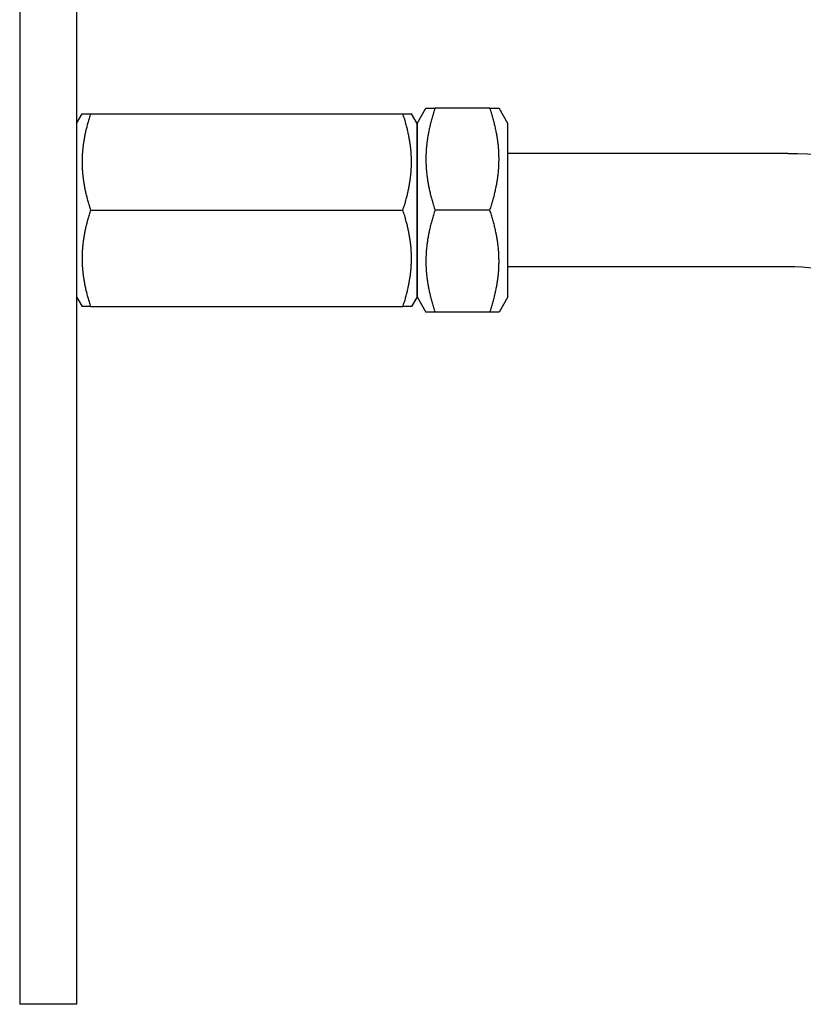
# Model space of a CAD drawing. Extents: x 744 to 2048, y 1140 to 2782.
# Tile 37 of 134: x 1664 to 1733, y 1725 to 1812. Entities that reach past the tile are written whole.
import ezdxf

# ---------------------------------------------------------------- set-up
doc = ezdxf.new("R2010")
doc.units = 0
doc.layers.add('KF_SONA_6_FRONT', color=7, linetype='CONTINUOUS')
doc.layers.add('KF_SONA_6_SIDE_2', color=7, linetype='CONTINUOUS')

# ---------------------------------------------------------------- blocks, each defined once
blk = doc.blocks.new('KF_SONA_6_SIDE_2')
at = {"layer": 'KF_SONA_6_SIDE_2'}
for p, q in [((-130.60543, 120.53329), (-130.60543, -19.46671)), ((-125.60543, 120.53329), (-125.60543, -19.46671)), ((-125.60543, 58.18329), (-125.11468, 59.03329)), ((-124.35549, 59.03329), (-96.85536, 59.03329)), ((-95.60543, 58.18329), (-96.09617, 59.03329)), ((-95.60543, 58.18329), (-94.826, 59.53329)), ((-89.1887, 59.53329), (-94.02216, 59.53329)), ((-87.60543, 58.18329), (-88.38485, 59.53329)), ((-95.60543, 58.18329), (-95.60543, 42.88329)), ((-95.60543, 42.88329), (-95.60543, 58.18329)), ((-87.60543, 42.88329), (-87.60543, 58.18329)), ((-62.9597, 55.53329), (-87.60543, 55.53329)), ((-124.35549, 50.53329), (-96.85536, 50.53329)), ((-89.1887, 50.53329), (-94.02216, 50.53329)), ((-62.9597, 45.53329), (-87.60543, 45.53329)), ((-125.60543, 42.88329), (-125.11468, 42.03329)), ((-95.60543, 42.88329), (-96.09617, 42.03329)), ((-95.60543, 42.88329), (-94.826, 41.53329)), ((-87.60543, 42.88329), (-88.38485, 41.53329)), ((-124.35549, 42.03329), (-96.85536, 42.03329)), ((-89.1887, 41.53329), (-94.02216, 41.53329)), ((-125.60543, -19.46671), (-130.60543, -19.46671))]:
    blk.add_line(p, q, dxfattribs=at)
for points in [[(-125.115, 59.0333, 0), (-125.115, 59.0333, 0), (-125.114, 59.0333, 0), (-125.114, 59.0333, 0), (-125.113, 59.0333, 0), (-125.113, 59.0333, 0), (-125.112, 59.0333, 0), (-125.111, 59.0333, 0), (-125.11, 59.0333, 0), (-125.108, 59.0333, 0), (-125.107, 59.0333, 0), (-125.105, 59.0333, 0), (-125.103, 59.0333, 0), (-125.101, 59.0333, 0), (-125.099, 59.0333, 0), (-125.097, 59.0333, 0), (-125.095, 59.0333, 0), (-125.092, 59.0333, 0), (-125.089, 59.0333, 0), (-125.086, 59.0333, 0), (-125.083, 59.0333, 0), (-125.08, 59.0333, 0), (-125.077, 59.0333, 0), (-125.073, 59.0333, 0), (-125.069, 59.0333, 0), (-125.066, 59.0333, 0), (-125.062, 59.0333, 0), (-125.057, 59.0333, 0), (-125.053, 59.0333, 0), (-125.049, 59.0333, 0), (-125.044, 59.0333, 0), (-125.039, 59.0333, 0), (-125.034, 59.0333, 0), (-125.029, 59.0333, 0), (-125.024, 59.0333, 0), (-125.018, 59.0333, 0), (-125.012, 59.0333, 0), (-125.007, 59.0333, 0), (-125.001, 59.0333, 0), (-124.994, 59.0333, 0), (-124.988, 59.0333, 0), (-124.982, 59.0333, 0), (-124.975, 59.0333, 0), (-124.968, 59.0333, 0), (-124.961, 59.0333, 0), (-124.954, 59.0333, 0), (-124.947, 59.0333, 0), (-124.939, 59.0333, 0), (-124.931, 59.0333, 0), (-124.924, 59.0333, 0), (-124.916, 59.0333, 0), (-124.907, 59.0333, 0), (-124.899, 59.0333, 0), (-124.89, 59.0333, 0), (-124.882, 59.0333, 0), (-124.873, 59.0333, 0), (-124.864, 59.0333, 0), (-124.854, 59.0333, 0), (-124.845, 59.0333, 0), (-124.835, 59.0333, 0), (-124.825, 59.0333, 0), (-124.815, 59.0333, 0), (-124.805, 59.0333, 0), (-124.795, 59.0333, 0), (-124.784, 59.0333, 0), (-124.773, 59.0333, 0), (-124.762, 59.0333, 0), (-124.751, 59.0333, 0), (-124.74, 59.0333, 0), (-124.728, 59.0333, 0), (-124.717, 59.0333, 0), (-124.705, 59.0333, 0), (-124.692, 59.0333, 0), (-124.68, 59.0333, 0), (-124.668, 59.0333, 0), (-124.655, 59.0333, 0), (-124.642, 59.0333, 0), (-124.629, 59.0333, 0), (-124.615, 59.0333, 0), (-124.602, 59.0333, 0), (-124.588, 59.0333, 0), (-124.574, 59.0333, 0), (-124.56, 59.0333, 0), (-124.546, 59.0333, 0), (-124.531, 59.0333, 0), (-124.516, 59.0333, 0), (-124.501, 59.0333, 0), (-124.486, 59.0333, 0), (-124.47, 59.0333, 0), (-124.455, 59.0333, 0), (-124.439, 59.0333, 0), (-124.422, 59.0333, 0), (-124.406, 59.0333, 0), (-124.389, 59.0333, 0), (-124.373, 59.0333, 0), (-124.355, 59.0333, 0)], [(-124.355, 59.0333, 0), (-124.389, 58.9305, 0), (-124.422, 58.8285, 0), (-124.455, 58.7275, 0), (-124.486, 58.6274, 0), (-124.516, 58.5281, 0), (-124.546, 58.4297, 0), (-124.574, 58.332, 0), (-124.602, 58.2351, 0), (-124.629, 58.139, 0), (-124.655, 58.0435, 0), (-124.68, 57.9488, 0), (-124.705, 57.8547, 0), (-124.728, 57.7613, 0), (-124.751, 57.6685, 0), (-124.773, 57.5763, 0), (-124.795, 57.4847, 0), (-124.815, 57.3936, 0), (-124.835, 57.303, 0), (-124.854, 57.213, 0), (-124.873, 57.1235, 0), (-124.89, 57.0344, 0), (-124.907, 56.9458, 0), (-124.924, 56.8576, 0), (-124.939, 56.7699, 0), (-124.954, 56.6825, 0), (-124.968, 56.5955, 0), (-124.982, 56.5089, 0), (-124.994, 56.4226, 0), (-125.007, 56.3366, 0), (-125.018, 56.251, 0), (-125.029, 56.1656, 0), (-125.039, 56.0805, 0), (-125.049, 55.9956, 0), (-125.057, 55.911, 0), (-125.066, 55.8266, 0), (-125.073, 55.7424, 0), (-125.08, 55.6584, 0), (-125.086, 55.5745, 0), (-125.092, 55.4908, 0), (-125.097, 55.4073, 0), (-125.101, 55.3238, 0), (-125.105, 55.2405, 0), (-125.108, 55.1573, 0), (-125.111, 55.0741, 0), (-125.113, 54.991, 0), (-125.114, 54.9079, 0), (-125.115, 54.8248, 0), (-125.115, 54.7418, 0), (-125.114, 54.6587, 0), (-125.113, 54.5756, 0), (-125.111, 54.4925, 0), (-125.108, 54.4093, 0), (-125.105, 54.3261, 0), (-125.101, 54.2427, 0), (-125.097, 54.1593, 0), (-125.092, 54.0757, 0), (-125.086, 53.992, 0), (-125.08, 53.9082, 0), (-125.073, 53.8242, 0), (-125.066, 53.74, 0), (-125.057, 53.6556, 0), (-125.049, 53.571, 0), (-125.039, 53.4861, 0), (-125.029, 53.401, 0), (-125.018, 53.3156, 0), (-125.007, 53.23, 0), (-124.994, 53.144, 0), (-124.982, 53.0577, 0), (-124.968, 52.9711, 0), (-124.954, 52.8841, 0), (-124.939, 52.7967, 0), (-124.924, 52.7089, 0), (-124.907, 52.6208, 0), (-124.89, 52.5322, 0), (-124.873, 52.4431, 0), (-124.854, 52.3536, 0), (-124.835, 52.2635, 0), (-124.815, 52.173, 0), (-124.795, 52.0819, 0), (-124.773, 51.9903, 0), (-124.751, 51.8981, 0), (-124.728, 51.8053, 0), (-124.705, 51.7119, 0), (-124.68, 51.6178, 0), (-124.655, 51.523, 0), (-124.629, 51.4276, 0), (-124.602, 51.3314, 0), (-124.574, 51.2345, 0), (-124.546, 51.1369, 0), (-124.516, 51.0384, 0), (-124.486, 50.9392, 0), (-124.455, 50.839, 0), (-124.422, 50.738, 0), (-124.389, 50.6361, 0), (-124.355, 50.5333, 0)], [(-96.8554, 59.0333, 0), (-96.8383, 59.0333, 0), (-96.8214, 59.0333, 0), (-96.8048, 59.0333, 0), (-96.7884, 59.0333, 0), (-96.7722, 59.0333, 0), (-96.7562, 59.0333, 0), (-96.7405, 59.0333, 0), (-96.725, 59.0333, 0), (-96.7098, 59.0333, 0), (-96.6947, 59.0333, 0), (-96.6799, 59.0333, 0), (-96.6653, 59.0333, 0), (-96.6509, 59.0333, 0), (-96.6367, 59.0333, 0), (-96.6227, 59.0333, 0), (-96.6089, 59.0333, 0), (-96.5954, 59.0333, 0), (-96.582, 59.0333, 0), (-96.5689, 59.0333, 0), (-96.556, 59.0333, 0), (-96.5432, 59.0333, 0), (-96.5307, 59.0333, 0), (-96.5184, 59.0333, 0), (-96.5062, 59.0333, 0), (-96.4943, 59.0333, 0), (-96.4826, 59.0333, 0), (-96.471, 59.0333, 0), (-96.4597, 59.0333, 0), (-96.4485, 59.0333, 0), (-96.4375, 59.0333, 0), (-96.4268, 59.0333, 0), (-96.4162, 59.0333, 0), (-96.4058, 59.0333, 0), (-96.3956, 59.0333, 0), (-96.3856, 59.0333, 0), (-96.3757, 59.0333, 0), (-96.3661, 59.0333, 0), (-96.3566, 59.0333, 0), (-96.3473, 59.0333, 0), (-96.3382, 59.0333, 0), (-96.3293, 59.0333, 0), (-96.3205, 59.0333, 0), (-96.3119, 59.0333, 0), (-96.3036, 59.0333, 0), (-96.2953, 59.0333, 0), (-96.2873, 59.0333, 0), (-96.2794, 59.0333, 0), (-96.2717, 59.0333, 0), (-96.2642, 59.0333, 0), (-96.2569, 59.0333, 0), (-96.2497, 59.0333, 0), (-96.2427, 59.0333, 0), (-96.2359, 59.0333, 0), (-96.2292, 59.0333, 0), (-96.2227, 59.0333, 0), (-96.2164, 59.0333, 0), (-96.2102, 59.0333, 0), (-96.2042, 59.0333, 0), (-96.1984, 59.0333, 0), (-96.1928, 59.0333, 0), (-96.1873, 59.0333, 0), (-96.1819, 59.0333, 0), (-96.1768, 59.0333, 0), (-96.1718, 59.0333, 0), (-96.167, 59.0333, 0), (-96.1623, 59.0333, 0), (-96.1578, 59.0333, 0), (-96.1534, 59.0333, 0), (-96.1492, 59.0333, 0), (-96.1452, 59.0333, 0), (-96.1414, 59.0333, 0), (-96.1377, 59.0333, 0), (-96.1341, 59.0333, 0), (-96.1307, 59.0333, 0), (-96.1275, 59.0333, 0), (-96.1244, 59.0333, 0), (-96.1215, 59.0333, 0), (-96.1188, 59.0333, 0), (-96.1162, 59.0333, 0), (-96.1138, 59.0333, 0), (-96.1115, 59.0333, 0), (-96.1094, 59.0333, 0), (-96.1074, 59.0333, 0), (-96.1056, 59.0333, 0), (-96.104, 59.0333, 0), (-96.1025, 59.0333, 0), (-96.1012, 59.0333, 0), (-96.1, 59.0333, 0), (-96.099, 59.0333, 0), (-96.0981, 59.0333, 0), (-96.0974, 59.0333, 0), (-96.0969, 59.0333, 0), (-96.0965, 59.0333, 0), (-96.0963, 59.0333, 0), (-96.0962, 59.0333, 0)], [(-96.8554, 50.5333, 0), (-96.8214, 50.6361, 0), (-96.7884, 50.738, 0), (-96.7562, 50.839, 0), (-96.725, 50.9392, 0), (-96.6947, 51.0384, 0), (-96.6653, 51.1369, 0), (-96.6367, 51.2345, 0), (-96.6089, 51.3314, 0), (-96.582, 51.4276, 0), (-96.556, 51.523, 0), (-96.5307, 51.6178, 0), (-96.5062, 51.7119, 0), (-96.4826, 51.8053, 0), (-96.4597, 51.8981, 0), (-96.4375, 51.9903, 0), (-96.4162, 52.0819, 0), (-96.3956, 52.173, 0), (-96.3757, 52.2635, 0), (-96.3566, 52.3536, 0), (-96.3382, 52.4431, 0), (-96.3205, 52.5322, 0), (-96.3036, 52.6208, 0), (-96.2873, 52.7089, 0), (-96.2717, 52.7967, 0), (-96.2569, 52.8841, 0), (-96.2427, 52.9711, 0), (-96.2292, 53.0577, 0), (-96.2164, 53.144, 0), (-96.2042, 53.23, 0), (-96.1928, 53.3156, 0), (-96.1819, 53.401, 0), (-96.1718, 53.4861, 0), (-96.1623, 53.571, 0), (-96.1534, 53.6556, 0), (-96.1452, 53.74, 0), (-96.1377, 53.8242, 0), (-96.1307, 53.9082, 0), (-96.1244, 53.992, 0), (-96.1188, 54.0757, 0), (-96.1138, 54.1593, 0), (-96.1094, 54.2427, 0), (-96.1056, 54.3261, 0), (-96.1025, 54.4093, 0), (-96.1, 54.4925, 0), (-96.0981, 54.5756, 0), (-96.0969, 54.6587, 0), (-96.0963, 54.7418, 0), (-96.0963, 54.8248, 0), (-96.0969, 54.9079, 0), (-96.0981, 54.991, 0), (-96.1, 55.0741, 0), (-96.1025, 55.1573, 0), (-96.1056, 55.2405, 0), (-96.1094, 55.3238, 0), (-96.1138, 55.4073, 0), (-96.1188, 55.4908, 0), (-96.1244, 55.5745, 0), (-96.1307, 55.6584, 0), (-96.1377, 55.7424, 0), (-96.1452, 55.8266, 0), (-96.1534, 55.911, 0), (-96.1623, 55.9956, 0), (-96.1718, 56.0805, 0), (-96.1819, 56.1656, 0), (-96.1928, 56.251, 0), (-96.2042, 56.3366, 0), (-96.2164, 56.4226, 0), (-96.2292, 56.5089, 0), (-96.2427, 56.5955, 0), (-96.2569, 56.6825, 0), (-96.2717, 56.7699, 0), (-96.2873, 56.8576, 0), (-96.3036, 56.9458, 0), (-96.3205, 57.0344, 0), (-96.3382, 57.1235, 0), (-96.3566, 57.213, 0), (-96.3757, 57.303, 0), (-96.3956, 57.3936, 0), (-96.4162, 57.4847, 0), (-96.4375, 57.5763, 0), (-96.4597, 57.6685, 0), (-96.4826, 57.7613, 0), (-96.5062, 57.8547, 0), (-96.5307, 57.9488, 0), (-96.556, 58.0435, 0), (-96.582, 58.139, 0), (-96.6089, 58.2351, 0), (-96.6367, 58.332, 0), (-96.6653, 58.4297, 0), (-96.6947, 58.5281, 0), (-96.725, 58.6274, 0), (-96.7562, 58.7275, 0), (-96.7884, 58.8285, 0), (-96.8214, 58.9305, 0), (-96.8554, 59.0333, 0)], [(-94.826, 59.5333, 0), (-94.8259, 59.5333, 0), (-94.8257, 59.5333, 0), (-94.8253, 59.5333, 0), (-94.8247, 59.5333, 0), (-94.8239, 59.5333, 0), (-94.823, 59.5333, 0), (-94.822, 59.5333, 0), (-94.8207, 59.5333, 0), (-94.8193, 59.5333, 0), (-94.8177, 59.5333, 0), (-94.816, 59.5333, 0), (-94.8141, 59.5333, 0), (-94.812, 59.5333, 0), (-94.8098, 59.5333, 0), (-94.8074, 59.5333, 0), (-94.8048, 59.5333, 0), (-94.8021, 59.5333, 0), (-94.7991, 59.5333, 0), (-94.7961, 59.5333, 0), (-94.7928, 59.5333, 0), (-94.7894, 59.5333, 0), (-94.7858, 59.5333, 0), (-94.7821, 59.5333, 0), (-94.7782, 59.5333, 0), (-94.7741, 59.5333, 0), (-94.7698, 59.5333, 0), (-94.7654, 59.5333, 0), (-94.7608, 59.5333, 0), (-94.756, 59.5333, 0), (-94.7511, 59.5333, 0), (-94.7459, 59.5333, 0), (-94.7406, 59.5333, 0), (-94.7352, 59.5333, 0), (-94.7295, 59.5333, 0), (-94.7237, 59.5333, 0), (-94.7177, 59.5333, 0), (-94.7116, 59.5333, 0), (-94.7052, 59.5333, 0), (-94.6987, 59.5333, 0), (-94.692, 59.5333, 0), (-94.6851, 59.5333, 0), (-94.6781, 59.5333, 0), (-94.6709, 59.5333, 0), (-94.6634, 59.5333, 0), (-94.6558, 59.5333, 0), (-94.6481, 59.5333, 0), (-94.6401, 59.5333, 0), (-94.632, 59.5333, 0), (-94.6236, 59.5333, 0), (-94.6151, 59.5333, 0), (-94.6064, 59.5333, 0), (-94.5975, 59.5333, 0), (-94.5885, 59.5333, 0), (-94.5792, 59.5333, 0), (-94.5697, 59.5333, 0), (-94.5601, 59.5333, 0), (-94.5503, 59.5333, 0), (-94.5402, 59.5333, 0), (-94.53, 59.5333, 0), (-94.5196, 59.5333, 0), (-94.509, 59.5333, 0), (-94.4982, 59.5333, 0), (-94.4872, 59.5333, 0), (-94.476, 59.5333, 0), (-94.4646, 59.5333, 0), (-94.4529, 59.5333, 0), (-94.4411, 59.5333, 0), (-94.4291, 59.5333, 0), (-94.4169, 59.5333, 0), (-94.4045, 59.5333, 0), (-94.3918, 59.5333, 0), (-94.379, 59.5333, 0), (-94.3659, 59.5333, 0), (-94.3527, 59.5333, 0), (-94.3392, 59.5333, 0), (-94.3255, 59.5333, 0), (-94.3116, 59.5333, 0), (-94.2974, 59.5333, 0), (-94.2831, 59.5333, 0), (-94.2685, 59.5333, 0), (-94.2537, 59.5333, 0), (-94.2387, 59.5333, 0), (-94.2234, 59.5333, 0), (-94.208, 59.5333, 0), (-94.1923, 59.5333, 0), (-94.1763, 59.5333, 0), (-94.1601, 59.5333, 0), (-94.1437, 59.5333, 0), (-94.1271, 59.5333, 0), (-94.1102, 59.5333, 0), (-94.0931, 59.5333, 0), (-94.0757, 59.5333, 0), (-94.0581, 59.5333, 0), (-94.0403, 59.5333, 0), (-94.0222, 59.5333, 0)], [(-94.0222, 59.5333, 0), (-94.0581, 59.4244, 0), (-94.0931, 59.3165, 0), (-94.1271, 59.2096, 0), (-94.1601, 59.1036, 0), (-94.1923, 58.9984, 0), (-94.2234, 58.8942, 0), (-94.2537, 58.7908, 0), (-94.2831, 58.6882, 0), (-94.3116, 58.5864, 0), (-94.3392, 58.4853, 0), (-94.3659, 58.385, 0), (-94.3918, 58.2854, 0), (-94.4169, 58.1865, 0), (-94.4411, 58.0882, 0), (-94.4646, 57.9906, 0), (-94.4872, 57.8936, 0), (-94.509, 57.7971, 0), (-94.53, 57.7013, 0), (-94.5503, 57.6059, 0), (-94.5697, 57.5111, 0), (-94.5885, 57.4168, 0), (-94.6064, 57.323, 0), (-94.6236, 57.2297, 0), (-94.6401, 57.1367, 0), (-94.6558, 57.0442, 0), (-94.6709, 56.9521, 0), (-94.6851, 56.8604, 0), (-94.6987, 56.769, 0), (-94.7116, 56.678, 0), (-94.7237, 56.5873, 0), (-94.7352, 56.4969, 0), (-94.7459, 56.4068, 0), (-94.756, 56.3169, 0), (-94.7654, 56.2273, 0), (-94.7741, 56.138, 0), (-94.7821, 56.0488, 0), (-94.7894, 55.9599, 0), (-94.7961, 55.8711, 0), (-94.8021, 55.7825, 0), (-94.8074, 55.694, 0), (-94.812, 55.6056, 0), (-94.816, 55.5174, 0), (-94.8193, 55.4293, 0), (-94.822, 55.3412, 0), (-94.8239, 55.2532, 0), (-94.8253, 55.1652, 0), (-94.8259, 55.0773, 0), (-94.8259, 54.9893, 0), (-94.8253, 54.9014, 0), (-94.8239, 54.8134, 0), (-94.822, 54.7254, 0), (-94.8193, 54.6373, 0), (-94.816, 54.5492, 0), (-94.812, 54.4609, 0), (-94.8074, 54.3726, 0), (-94.8021, 54.2841, 0), (-94.7961, 54.1955, 0), (-94.7894, 54.1067, 0), (-94.7821, 54.0178, 0), (-94.7741, 53.9286, 0), (-94.7654, 53.8392, 0), (-94.756, 53.7496, 0), (-94.7459, 53.6598, 0), (-94.7352, 53.5697, 0), (-94.7237, 53.4793, 0), (-94.7116, 53.3886, 0), (-94.6987, 53.2976, 0), (-94.6851, 53.2062, 0), (-94.6709, 53.1145, 0), (-94.6558, 53.0224, 0), (-94.6401, 52.9299, 0), (-94.6236, 52.8369, 0), (-94.6064, 52.7436, 0), (-94.5885, 52.6497, 0), (-94.5697, 52.5554, 0), (-94.5503, 52.4606, 0), (-94.53, 52.3653, 0), (-94.509, 52.2695, 0), (-94.4872, 52.173, 0), (-94.4646, 52.076, 0), (-94.4411, 51.9784, 0), (-94.4169, 51.8801, 0), (-94.3918, 51.7812, 0), (-94.3659, 51.6816, 0), (-94.3392, 51.5813, 0), (-94.3116, 51.4802, 0), (-94.2831, 51.3784, 0), (-94.2537, 51.2758, 0), (-94.2234, 51.1724, 0), (-94.1923, 51.0681, 0), (-94.1601, 50.963, 0), (-94.1271, 50.857, 0), (-94.0931, 50.7501, 0), (-94.0581, 50.6422, 0), (-94.0222, 50.5333, 0)], [(-89.1887, 50.5333, 0), (-89.1527, 50.6422, 0), (-89.1178, 50.7501, 0), (-89.0838, 50.857, 0), (-89.0507, 50.963, 0), (-89.0186, 51.0681, 0), (-88.9874, 51.1724, 0), (-88.9571, 51.2758, 0), (-88.9278, 51.3784, 0), (-88.8993, 51.4802, 0), (-88.8717, 51.5813, 0), (-88.8449, 51.6816, 0), (-88.819, 51.7812, 0), (-88.794, 51.8801, 0), (-88.7697, 51.9784, 0), (-88.7463, 52.076, 0), (-88.7237, 52.173, 0), (-88.7019, 52.2695, 0), (-88.6808, 52.3653, 0), (-88.6606, 52.4606, 0), (-88.6411, 52.5554, 0), (-88.6224, 52.6497, 0), (-88.6044, 52.7436, 0), (-88.5872, 52.8369, 0), (-88.5707, 52.9299, 0), (-88.555, 53.0224, 0), (-88.54, 53.1145, 0), (-88.5257, 53.2062, 0), (-88.5121, 53.2976, 0), (-88.4993, 53.3886, 0), (-88.4871, 53.4793, 0), (-88.4757, 53.5697, 0), (-88.4649, 53.6598, 0), (-88.4548, 53.7496, 0), (-88.4455, 53.8392, 0), (-88.4368, 53.9286, 0), (-88.4288, 54.0178, 0), (-88.4214, 54.1067, 0), (-88.4148, 54.1955, 0), (-88.4088, 54.2841, 0), (-88.4035, 54.3726, 0), (-88.3988, 54.4609, 0), (-88.3949, 54.5492, 0), (-88.3915, 54.6373, 0), (-88.3889, 54.7254, 0), (-88.3869, 54.8134, 0), (-88.3856, 54.9014, 0), (-88.3849, 54.9893, 0), (-88.3849, 55.0773, 0), (-88.3856, 55.1652, 0), (-88.3869, 55.2532, 0), (-88.3889, 55.3412, 0), (-88.3915, 55.4293, 0), (-88.3949, 55.5174, 0), (-88.3988, 55.6056, 0), (-88.4035, 55.694, 0), (-88.4088, 55.7825, 0), (-88.4148, 55.8711, 0), (-88.4214, 55.9599, 0), (-88.4288, 56.0488, 0), (-88.4368, 56.138, 0), (-88.4455, 56.2273, 0), (-88.4548, 56.3169, 0), (-88.4649, 56.4068, 0), (-88.4757, 56.4969, 0), (-88.4871, 56.5873, 0), (-88.4993, 56.678, 0), (-88.5121, 56.769, 0), (-88.5257, 56.8604, 0), (-88.54, 56.9521, 0), (-88.555, 57.0442, 0), (-88.5707, 57.1367, 0), (-88.5872, 57.2297, 0), (-88.6044, 57.323, 0), (-88.6224, 57.4168, 0), (-88.6411, 57.5111, 0), (-88.6606, 57.6059, 0), (-88.6808, 57.7013, 0), (-88.7019, 57.7971, 0), (-88.7237, 57.8936, 0), (-88.7463, 57.9906, 0), (-88.7697, 58.0882, 0), (-88.794, 58.1865, 0), (-88.819, 58.2854, 0), (-88.8449, 58.385, 0), (-88.8717, 58.4853, 0), (-88.8993, 58.5864, 0), (-88.9278, 58.6882, 0), (-88.9571, 58.7908, 0), (-88.9874, 58.8942, 0), (-89.0186, 58.9984, 0), (-89.0507, 59.1036, 0), (-89.0838, 59.2096, 0), (-89.1178, 59.3165, 0), (-89.1527, 59.4244, 0), (-89.1887, 59.5333, 0)], [(-89.1887, 59.5333, 0), (-89.1706, 59.5333, 0), (-89.1527, 59.5333, 0), (-89.1351, 59.5333, 0), (-89.1178, 59.5333, 0), (-89.1006, 59.5333, 0), (-89.0838, 59.5333, 0), (-89.0671, 59.5333, 0), (-89.0507, 59.5333, 0), (-89.0345, 59.5333, 0), (-89.0186, 59.5333, 0), (-89.0029, 59.5333, 0), (-88.9874, 59.5333, 0), (-88.9722, 59.5333, 0), (-88.9571, 59.5333, 0), (-88.9423, 59.5333, 0), (-88.9278, 59.5333, 0), (-88.9134, 59.5333, 0), (-88.8993, 59.5333, 0), (-88.8854, 59.5333, 0), (-88.8717, 59.5333, 0), (-88.8582, 59.5333, 0), (-88.8449, 59.5333, 0), (-88.8319, 59.5333, 0), (-88.819, 59.5333, 0), (-88.8064, 59.5333, 0), (-88.794, 59.5333, 0), (-88.7817, 59.5333, 0), (-88.7697, 59.5333, 0), (-88.7579, 59.5333, 0), (-88.7463, 59.5333, 0), (-88.7349, 59.5333, 0), (-88.7237, 59.5333, 0), (-88.7127, 59.5333, 0), (-88.7019, 59.5333, 0), (-88.6913, 59.5333, 0), (-88.6808, 59.5333, 0), (-88.6706, 59.5333, 0), (-88.6606, 59.5333, 0), (-88.6507, 59.5333, 0), (-88.6411, 59.5333, 0), (-88.6317, 59.5333, 0), (-88.6224, 59.5333, 0), (-88.6133, 59.5333, 0), (-88.6044, 59.5333, 0), (-88.5957, 59.5333, 0), (-88.5872, 59.5333, 0), (-88.5789, 59.5333, 0), (-88.5707, 59.5333, 0), (-88.5628, 59.5333, 0), (-88.555, 59.5333, 0), (-88.5474, 59.5333, 0), (-88.54, 59.5333, 0), (-88.5328, 59.5333, 0), (-88.5257, 59.5333, 0), (-88.5188, 59.5333, 0), (-88.5121, 59.5333, 0), (-88.5056, 59.5333, 0), (-88.4993, 59.5333, 0), (-88.4931, 59.5333, 0), (-88.4871, 59.5333, 0), (-88.4813, 59.5333, 0), (-88.4757, 59.5333, 0), (-88.4702, 59.5333, 0), (-88.4649, 59.5333, 0), (-88.4598, 59.5333, 0), (-88.4548, 59.5333, 0), (-88.4501, 59.5333, 0), (-88.4455, 59.5333, 0), (-88.441, 59.5333, 0), (-88.4368, 59.5333, 0), (-88.4327, 59.5333, 0), (-88.4288, 59.5333, 0), (-88.425, 59.5333, 0), (-88.4214, 59.5333, 0), (-88.418, 59.5333, 0), (-88.4148, 59.5333, 0), (-88.4117, 59.5333, 0), (-88.4088, 59.5333, 0), (-88.4061, 59.5333, 0), (-88.4035, 59.5333, 0), (-88.4011, 59.5333, 0), (-88.3988, 59.5333, 0), (-88.3968, 59.5333, 0), (-88.3949, 59.5333, 0), (-88.3931, 59.5333, 0), (-88.3915, 59.5333, 0), (-88.3901, 59.5333, 0), (-88.3889, 59.5333, 0), (-88.3878, 59.5333, 0), (-88.3869, 59.5333, 0), (-88.3862, 59.5333, 0), (-88.3856, 59.5333, 0), (-88.3852, 59.5333, 0), (-88.3849, 59.5333, 0), (-88.3848, 59.5333, 0)], [(-124.355, 50.5333, 0), (-124.389, 50.4305, 0), (-124.422, 50.3285, 0), (-124.455, 50.2275, 0), (-124.486, 50.1274, 0), (-124.516, 50.0281, 0), (-124.546, 49.9297, 0), (-124.574, 49.832, 0), (-124.602, 49.7351, 0), (-124.629, 49.639, 0), (-124.655, 49.5435, 0), (-124.68, 49.4488, 0), (-124.705, 49.3547, 0), (-124.728, 49.2613, 0), (-124.751, 49.1685, 0), (-124.773, 49.0763, 0), (-124.795, 48.9847, 0), (-124.815, 48.8936, 0), (-124.835, 48.803, 0), (-124.854, 48.713, 0), (-124.873, 48.6235, 0), (-124.89, 48.5344, 0), (-124.907, 48.4458, 0), (-124.924, 48.3576, 0), (-124.939, 48.2699, 0), (-124.954, 48.1825, 0), (-124.968, 48.0955, 0), (-124.982, 48.0089, 0), (-124.994, 47.9226, 0), (-125.007, 47.8366, 0), (-125.018, 47.751, 0), (-125.029, 47.6656, 0), (-125.039, 47.5805, 0), (-125.049, 47.4956, 0), (-125.057, 47.411, 0), (-125.066, 47.3266, 0), (-125.073, 47.2424, 0), (-125.08, 47.1584, 0), (-125.086, 47.0745, 0), (-125.092, 46.9908, 0), (-125.097, 46.9073, 0), (-125.101, 46.8238, 0), (-125.105, 46.7405, 0), (-125.108, 46.6573, 0), (-125.111, 46.5741, 0), (-125.113, 46.491, 0), (-125.114, 46.4079, 0), (-125.115, 46.3248, 0), (-125.115, 46.2418, 0), (-125.114, 46.1587, 0), (-125.113, 46.0756, 0), (-125.111, 45.9925, 0), (-125.108, 45.9093, 0), (-125.105, 45.8261, 0), (-125.101, 45.7427, 0), (-125.097, 45.6593, 0), (-125.092, 45.5757, 0), (-125.086, 45.492, 0), (-125.08, 45.4082, 0), (-125.073, 45.3242, 0), (-125.066, 45.24, 0), (-125.057, 45.1556, 0), (-125.049, 45.071, 0), (-125.039, 44.9861, 0), (-125.029, 44.901, 0), (-125.018, 44.8156, 0), (-125.007, 44.73, 0), (-124.994, 44.644, 0), (-124.982, 44.5577, 0), (-124.968, 44.4711, 0), (-124.954, 44.3841, 0), (-124.939, 44.2967, 0), (-124.924, 44.2089, 0), (-124.907, 44.1208, 0), (-124.89, 44.0322, 0), (-124.873, 43.9431, 0), (-124.854, 43.8536, 0), (-124.835, 43.7635, 0), (-124.815, 43.673, 0), (-124.795, 43.5819, 0), (-124.773, 43.4903, 0), (-124.751, 43.3981, 0), (-124.728, 43.3053, 0), (-124.705, 43.2119, 0), (-124.68, 43.1178, 0), (-124.655, 43.023, 0), (-124.629, 42.9276, 0), (-124.602, 42.8314, 0), (-124.574, 42.7345, 0), (-124.546, 42.6369, 0), (-124.516, 42.5384, 0), (-124.486, 42.4392, 0), (-124.455, 42.339, 0), (-124.422, 42.238, 0), (-124.389, 42.1361, 0), (-124.355, 42.0333, 0)], [(-96.8554, 42.0333, 0), (-96.8214, 42.1361, 0), (-96.7884, 42.238, 0), (-96.7562, 42.339, 0), (-96.725, 42.4392, 0), (-96.6947, 42.5384, 0), (-96.6653, 42.6369, 0), (-96.6367, 42.7345, 0), (-96.6089, 42.8314, 0), (-96.582, 42.9276, 0), (-96.556, 43.023, 0), (-96.5307, 43.1178, 0), (-96.5062, 43.2119, 0), (-96.4826, 43.3053, 0), (-96.4597, 43.3981, 0), (-96.4375, 43.4903, 0), (-96.4162, 43.5819, 0), (-96.3956, 43.673, 0), (-96.3757, 43.7635, 0), (-96.3566, 43.8536, 0), (-96.3382, 43.9431, 0), (-96.3205, 44.0322, 0), (-96.3036, 44.1208, 0), (-96.2873, 44.2089, 0), (-96.2717, 44.2967, 0), (-96.2569, 44.3841, 0), (-96.2427, 44.4711, 0), (-96.2292, 44.5577, 0), (-96.2164, 44.644, 0), (-96.2042, 44.73, 0), (-96.1928, 44.8156, 0), (-96.1819, 44.901, 0), (-96.1718, 44.9861, 0), (-96.1623, 45.071, 0), (-96.1534, 45.1556, 0), (-96.1452, 45.24, 0), (-96.1377, 45.3242, 0), (-96.1307, 45.4082, 0), (-96.1244, 45.492, 0), (-96.1188, 45.5757, 0), (-96.1138, 45.6593, 0), (-96.1094, 45.7427, 0), (-96.1056, 45.8261, 0), (-96.1025, 45.9093, 0), (-96.1, 45.9925, 0), (-96.0981, 46.0756, 0), (-96.0969, 46.1587, 0), (-96.0963, 46.2418, 0), (-96.0963, 46.3248, 0), (-96.0969, 46.4079, 0), (-96.0981, 46.491, 0), (-96.1, 46.5741, 0), (-96.1025, 46.6573, 0), (-96.1056, 46.7405, 0), (-96.1094, 46.8238, 0), (-96.1138, 46.9073, 0), (-96.1188, 46.9908, 0), (-96.1244, 47.0745, 0), (-96.1307, 47.1584, 0), (-96.1377, 47.2424, 0), (-96.1452, 47.3266, 0), (-96.1534, 47.411, 0), (-96.1623, 47.4956, 0), (-96.1718, 47.5805, 0), (-96.1819, 47.6656, 0), (-96.1928, 47.751, 0), (-96.2042, 47.8366, 0), (-96.2164, 47.9226, 0), (-96.2292, 48.0089, 0), (-96.2427, 48.0955, 0), (-96.2569, 48.1825, 0), (-96.2717, 48.2699, 0), (-96.2873, 48.3576, 0), (-96.3036, 48.4458, 0), (-96.3205, 48.5344, 0), (-96.3382, 48.6235, 0), (-96.3566, 48.713, 0), (-96.3757, 48.803, 0), (-96.3956, 48.8936, 0), (-96.4162, 48.9847, 0), (-96.4375, 49.0763, 0), (-96.4597, 49.1685, 0), (-96.4826, 49.2613, 0), (-96.5062, 49.3547, 0), (-96.5307, 49.4488, 0), (-96.556, 49.5435, 0), (-96.582, 49.639, 0), (-96.6089, 49.7351, 0), (-96.6367, 49.832, 0), (-96.6653, 49.9297, 0), (-96.6947, 50.0281, 0), (-96.725, 50.1274, 0), (-96.7562, 50.2275, 0), (-96.7884, 50.3285, 0), (-96.8214, 50.4305, 0), (-96.8554, 50.5333, 0)], [(-94.0222, 50.5333, 0), (-94.0581, 50.4244, 0), (-94.0931, 50.3165, 0), (-94.1271, 50.2096, 0), (-94.1601, 50.1036, 0), (-94.1923, 49.9984, 0), (-94.2234, 49.8942, 0), (-94.2537, 49.7908, 0), (-94.2831, 49.6882, 0), (-94.3116, 49.5864, 0), (-94.3392, 49.4853, 0), (-94.3659, 49.385, 0), (-94.3918, 49.2854, 0), (-94.4169, 49.1865, 0), (-94.4411, 49.0882, 0), (-94.4646, 48.9906, 0), (-94.4872, 48.8936, 0), (-94.509, 48.7971, 0), (-94.53, 48.7013, 0), (-94.5503, 48.6059, 0), (-94.5697, 48.5111, 0), (-94.5885, 48.4168, 0), (-94.6064, 48.323, 0), (-94.6236, 48.2297, 0), (-94.6401, 48.1367, 0), (-94.6558, 48.0442, 0), (-94.6709, 47.9521, 0), (-94.6851, 47.8604, 0), (-94.6987, 47.769, 0), (-94.7116, 47.678, 0), (-94.7237, 47.5873, 0), (-94.7352, 47.4969, 0), (-94.7459, 47.4068, 0), (-94.756, 47.3169, 0), (-94.7654, 47.2273, 0), (-94.7741, 47.138, 0), (-94.7821, 47.0488, 0), (-94.7894, 46.9599, 0), (-94.7961, 46.8711, 0), (-94.8021, 46.7825, 0), (-94.8074, 46.694, 0), (-94.812, 46.6056, 0), (-94.816, 46.5174, 0), (-94.8193, 46.4293, 0), (-94.822, 46.3412, 0), (-94.8239, 46.2532, 0), (-94.8253, 46.1652, 0), (-94.8259, 46.0773, 0), (-94.8259, 45.9893, 0), (-94.8253, 45.9014, 0), (-94.8239, 45.8134, 0), (-94.822, 45.7254, 0), (-94.8193, 45.6373, 0), (-94.816, 45.5492, 0), (-94.812, 45.4609, 0), (-94.8074, 45.3726, 0), (-94.8021, 45.2841, 0), (-94.7961, 45.1955, 0), (-94.7894, 45.1067, 0), (-94.7821, 45.0178, 0), (-94.7741, 44.9286, 0), (-94.7654, 44.8392, 0), (-94.756, 44.7496, 0), (-94.7459, 44.6598, 0), (-94.7352, 44.5697, 0), (-94.7237, 44.4793, 0), (-94.7116, 44.3886, 0), (-94.6987, 44.2976, 0), (-94.6851, 44.2062, 0), (-94.6709, 44.1145, 0), (-94.6558, 44.0224, 0), (-94.6401, 43.9299, 0), (-94.6236, 43.8369, 0), (-94.6064, 43.7436, 0), (-94.5885, 43.6497, 0), (-94.5697, 43.5554, 0), (-94.5503, 43.4606, 0), (-94.53, 43.3653, 0), (-94.509, 43.2695, 0), (-94.4872, 43.173, 0), (-94.4646, 43.076, 0), (-94.4411, 42.9784, 0), (-94.4169, 42.8801, 0), (-94.3918, 42.7812, 0), (-94.3659, 42.6816, 0), (-94.3392, 42.5813, 0), (-94.3116, 42.4802, 0), (-94.2831, 42.3784, 0), (-94.2537, 42.2758, 0), (-94.2234, 42.1724, 0), (-94.1923, 42.0681, 0), (-94.1601, 41.963, 0), (-94.1271, 41.857, 0), (-94.0931, 41.7501, 0), (-94.0581, 41.6422, 0), (-94.0222, 41.5333, 0)], [(-89.1887, 41.5333, 0), (-89.1527, 41.6422, 0), (-89.1178, 41.7501, 0), (-89.0838, 41.857, 0), (-89.0507, 41.963, 0), (-89.0186, 42.0681, 0), (-88.9874, 42.1724, 0), (-88.9571, 42.2758, 0), (-88.9278, 42.3784, 0), (-88.8993, 42.4802, 0), (-88.8717, 42.5813, 0), (-88.8449, 42.6816, 0), (-88.819, 42.7812, 0), (-88.794, 42.8801, 0), (-88.7697, 42.9784, 0), (-88.7463, 43.076, 0), (-88.7237, 43.173, 0), (-88.7019, 43.2695, 0), (-88.6808, 43.3653, 0), (-88.6606, 43.4606, 0), (-88.6411, 43.5554, 0), (-88.6224, 43.6497, 0), (-88.6044, 43.7436, 0), (-88.5872, 43.8369, 0), (-88.5707, 43.9299, 0), (-88.555, 44.0224, 0), (-88.54, 44.1145, 0), (-88.5257, 44.2062, 0), (-88.5121, 44.2976, 0), (-88.4993, 44.3886, 0), (-88.4871, 44.4793, 0), (-88.4757, 44.5697, 0), (-88.4649, 44.6598, 0), (-88.4548, 44.7496, 0), (-88.4455, 44.8392, 0), (-88.4368, 44.9286, 0), (-88.4288, 45.0178, 0), (-88.4214, 45.1067, 0), (-88.4148, 45.1955, 0), (-88.4088, 45.2841, 0), (-88.4035, 45.3726, 0), (-88.3988, 45.4609, 0), (-88.3949, 45.5492, 0), (-88.3915, 45.6373, 0), (-88.3889, 45.7254, 0), (-88.3869, 45.8134, 0), (-88.3856, 45.9014, 0), (-88.3849, 45.9893, 0), (-88.3849, 46.0773, 0), (-88.3856, 46.1652, 0), (-88.3869, 46.2532, 0), (-88.3889, 46.3412, 0), (-88.3915, 46.4293, 0), (-88.3949, 46.5174, 0), (-88.3988, 46.6056, 0), (-88.4035, 46.694, 0), (-88.4088, 46.7825, 0), (-88.4148, 46.8711, 0), (-88.4214, 46.9599, 0), (-88.4288, 47.0488, 0), (-88.4368, 47.138, 0), (-88.4455, 47.2273, 0), (-88.4548, 47.3169, 0), (-88.4649, 47.4068, 0), (-88.4757, 47.4969, 0), (-88.4871, 47.5873, 0), (-88.4993, 47.678, 0), (-88.5121, 47.769, 0), (-88.5257, 47.8604, 0), (-88.54, 47.9521, 0), (-88.555, 48.0442, 0), (-88.5707, 48.1367, 0), (-88.5872, 48.2297, 0), (-88.6044, 48.323, 0), (-88.6224, 48.4168, 0), (-88.6411, 48.5111, 0), (-88.6606, 48.6059, 0), (-88.6808, 48.7013, 0), (-88.7019, 48.7971, 0), (-88.7237, 48.8936, 0), (-88.7463, 48.9906, 0), (-88.7697, 49.0882, 0), (-88.794, 49.1865, 0), (-88.819, 49.2854, 0), (-88.8449, 49.385, 0), (-88.8717, 49.4853, 0), (-88.8993, 49.5864, 0), (-88.9278, 49.6882, 0), (-88.9571, 49.7908, 0), (-88.9874, 49.8942, 0), (-89.0186, 49.9984, 0), (-89.0507, 50.1036, 0), (-89.0838, 50.2096, 0), (-89.1178, 50.3165, 0), (-89.1527, 50.4244, 0), (-89.1887, 50.5333, 0)], [(-124.355, 42.0333, 0), (-124.373, 42.0333, 0), (-124.389, 42.0333, 0), (-124.406, 42.0333, 0), (-124.422, 42.0333, 0), (-124.439, 42.0333, 0), (-124.455, 42.0333, 0), (-124.47, 42.0333, 0), (-124.486, 42.0333, 0), (-124.501, 42.0333, 0), (-124.516, 42.0333, 0), (-124.531, 42.0333, 0), (-124.546, 42.0333, 0), (-124.56, 42.0333, 0), (-124.574, 42.0333, 0), (-124.588, 42.0333, 0), (-124.602, 42.0333, 0), (-124.615, 42.0333, 0), (-124.629, 42.0333, 0), (-124.642, 42.0333, 0), (-124.655, 42.0333, 0), (-124.668, 42.0333, 0), (-124.68, 42.0333, 0), (-124.692, 42.0333, 0), (-124.705, 42.0333, 0), (-124.717, 42.0333, 0), (-124.728, 42.0333, 0), (-124.74, 42.0333, 0), (-124.751, 42.0333, 0), (-124.762, 42.0333, 0), (-124.773, 42.0333, 0), (-124.784, 42.0333, 0), (-124.795, 42.0333, 0), (-124.805, 42.0333, 0), (-124.815, 42.0333, 0), (-124.825, 42.0333, 0), (-124.835, 42.0333, 0), (-124.845, 42.0333, 0), (-124.854, 42.0333, 0), (-124.864, 42.0333, 0), (-124.873, 42.0333, 0), (-124.882, 42.0333, 0), (-124.89, 42.0333, 0), (-124.899, 42.0333, 0), (-124.907, 42.0333, 0), (-124.916, 42.0333, 0), (-124.924, 42.0333, 0), (-124.931, 42.0333, 0), (-124.939, 42.0333, 0), (-124.947, 42.0333, 0), (-124.954, 42.0333, 0), (-124.961, 42.0333, 0), (-124.968, 42.0333, 0), (-124.975, 42.0333, 0), (-124.982, 42.0333, 0), (-124.988, 42.0333, 0), (-124.994, 42.0333, 0), (-125.001, 42.0333, 0), (-125.007, 42.0333, 0), (-125.012, 42.0333, 0), (-125.018, 42.0333, 0), (-125.024, 42.0333, 0), (-125.029, 42.0333, 0), (-125.034, 42.0333, 0), (-125.039, 42.0333, 0), (-125.044, 42.0333, 0), (-125.049, 42.0333, 0), (-125.053, 42.0333, 0), (-125.057, 42.0333, 0), (-125.062, 42.0333, 0), (-125.066, 42.0333, 0), (-125.069, 42.0333, 0), (-125.073, 42.0333, 0), (-125.077, 42.0333, 0), (-125.08, 42.0333, 0), (-125.083, 42.0333, 0), (-125.086, 42.0333, 0), (-125.089, 42.0333, 0), (-125.092, 42.0333, 0), (-125.095, 42.0333, 0), (-125.097, 42.0333, 0), (-125.099, 42.0333, 0), (-125.101, 42.0333, 0), (-125.103, 42.0333, 0), (-125.105, 42.0333, 0), (-125.107, 42.0333, 0), (-125.108, 42.0333, 0), (-125.11, 42.0333, 0), (-125.111, 42.0333, 0), (-125.112, 42.0333, 0), (-125.113, 42.0333, 0), (-125.113, 42.0333, 0), (-125.114, 42.0333, 0), (-125.114, 42.0333, 0), (-125.115, 42.0333, 0), (-125.115, 42.0333, 0)], [(-96.0962, 42.0333, 0), (-96.0963, 42.0333, 0), (-96.0965, 42.0333, 0), (-96.0969, 42.0333, 0), (-96.0974, 42.0333, 0), (-96.0981, 42.0333, 0), (-96.099, 42.0333, 0), (-96.1, 42.0333, 0), (-96.1012, 42.0333, 0), (-96.1025, 42.0333, 0), (-96.104, 42.0333, 0), (-96.1056, 42.0333, 0), (-96.1074, 42.0333, 0), (-96.1094, 42.0333, 0), (-96.1115, 42.0333, 0), (-96.1138, 42.0333, 0), (-96.1162, 42.0333, 0), (-96.1188, 42.0333, 0), (-96.1215, 42.0333, 0), (-96.1244, 42.0333, 0), (-96.1275, 42.0333, 0), (-96.1307, 42.0333, 0), (-96.1341, 42.0333, 0), (-96.1377, 42.0333, 0), (-96.1414, 42.0333, 0), (-96.1452, 42.0333, 0), (-96.1492, 42.0333, 0), (-96.1534, 42.0333, 0), (-96.1578, 42.0333, 0), (-96.1623, 42.0333, 0), (-96.167, 42.0333, 0), (-96.1718, 42.0333, 0), (-96.1768, 42.0333, 0), (-96.1819, 42.0333, 0), (-96.1873, 42.0333, 0), (-96.1928, 42.0333, 0), (-96.1984, 42.0333, 0), (-96.2042, 42.0333, 0), (-96.2102, 42.0333, 0), (-96.2164, 42.0333, 0), (-96.2227, 42.0333, 0), (-96.2292, 42.0333, 0), (-96.2359, 42.0333, 0), (-96.2427, 42.0333, 0), (-96.2497, 42.0333, 0), (-96.2569, 42.0333, 0), (-96.2642, 42.0333, 0), (-96.2717, 42.0333, 0), (-96.2794, 42.0333, 0), (-96.2873, 42.0333, 0), (-96.2953, 42.0333, 0), (-96.3036, 42.0333, 0), (-96.3119, 42.0333, 0), (-96.3205, 42.0333, 0), (-96.3293, 42.0333, 0), (-96.3382, 42.0333, 0), (-96.3473, 42.0333, 0), (-96.3566, 42.0333, 0), (-96.3661, 42.0333, 0), (-96.3757, 42.0333, 0), (-96.3856, 42.0333, 0), (-96.3956, 42.0333, 0), (-96.4058, 42.0333, 0), (-96.4162, 42.0333, 0), (-96.4268, 42.0333, 0), (-96.4375, 42.0333, 0), (-96.4485, 42.0333, 0), (-96.4597, 42.0333, 0), (-96.471, 42.0333, 0), (-96.4826, 42.0333, 0), (-96.4943, 42.0333, 0), (-96.5062, 42.0333, 0), (-96.5184, 42.0333, 0), (-96.5307, 42.0333, 0), (-96.5432, 42.0333, 0), (-96.556, 42.0333, 0), (-96.5689, 42.0333, 0), (-96.582, 42.0333, 0), (-96.5954, 42.0333, 0), (-96.6089, 42.0333, 0), (-96.6227, 42.0333, 0), (-96.6367, 42.0333, 0), (-96.6509, 42.0333, 0), (-96.6653, 42.0333, 0), (-96.6799, 42.0333, 0), (-96.6947, 42.0333, 0), (-96.7098, 42.0333, 0), (-96.725, 42.0333, 0), (-96.7405, 42.0333, 0), (-96.7562, 42.0333, 0), (-96.7722, 42.0333, 0), (-96.7884, 42.0333, 0), (-96.8048, 42.0333, 0), (-96.8214, 42.0333, 0), (-96.8383, 42.0333, 0), (-96.8554, 42.0333, 0)], [(-94.0222, 41.5333, 0), (-94.0403, 41.5333, 0), (-94.0581, 41.5333, 0), (-94.0757, 41.5333, 0), (-94.0931, 41.5333, 0), (-94.1102, 41.5333, 0), (-94.1271, 41.5333, 0), (-94.1437, 41.5333, 0), (-94.1601, 41.5333, 0), (-94.1763, 41.5333, 0), (-94.1923, 41.5333, 0), (-94.208, 41.5333, 0), (-94.2234, 41.5333, 0), (-94.2387, 41.5333, 0), (-94.2537, 41.5333, 0), (-94.2685, 41.5333, 0), (-94.2831, 41.5333, 0), (-94.2974, 41.5333, 0), (-94.3116, 41.5333, 0), (-94.3255, 41.5333, 0), (-94.3392, 41.5333, 0), (-94.3527, 41.5333, 0), (-94.3659, 41.5333, 0), (-94.379, 41.5333, 0), (-94.3918, 41.5333, 0), (-94.4045, 41.5333, 0), (-94.4169, 41.5333, 0), (-94.4291, 41.5333, 0), (-94.4411, 41.5333, 0), (-94.4529, 41.5333, 0), (-94.4646, 41.5333, 0), (-94.476, 41.5333, 0), (-94.4872, 41.5333, 0), (-94.4982, 41.5333, 0), (-94.509, 41.5333, 0), (-94.5196, 41.5333, 0), (-94.53, 41.5333, 0), (-94.5402, 41.5333, 0), (-94.5503, 41.5333, 0), (-94.5601, 41.5333, 0), (-94.5697, 41.5333, 0), (-94.5792, 41.5333, 0), (-94.5885, 41.5333, 0), (-94.5975, 41.5333, 0), (-94.6064, 41.5333, 0), (-94.6151, 41.5333, 0), (-94.6236, 41.5333, 0), (-94.632, 41.5333, 0), (-94.6401, 41.5333, 0), (-94.6481, 41.5333, 0), (-94.6558, 41.5333, 0), (-94.6634, 41.5333, 0), (-94.6709, 41.5333, 0), (-94.6781, 41.5333, 0), (-94.6851, 41.5333, 0), (-94.692, 41.5333, 0), (-94.6987, 41.5333, 0), (-94.7052, 41.5333, 0), (-94.7116, 41.5333, 0), (-94.7177, 41.5333, 0), (-94.7237, 41.5333, 0), (-94.7295, 41.5333, 0), (-94.7352, 41.5333, 0), (-94.7406, 41.5333, 0), (-94.7459, 41.5333, 0), (-94.7511, 41.5333, 0), (-94.756, 41.5333, 0), (-94.7608, 41.5333, 0), (-94.7654, 41.5333, 0), (-94.7698, 41.5333, 0), (-94.7741, 41.5333, 0), (-94.7782, 41.5333, 0), (-94.7821, 41.5333, 0), (-94.7858, 41.5333, 0), (-94.7894, 41.5333, 0), (-94.7928, 41.5333, 0), (-94.7961, 41.5333, 0), (-94.7991, 41.5333, 0), (-94.8021, 41.5333, 0), (-94.8048, 41.5333, 0), (-94.8074, 41.5333, 0), (-94.8098, 41.5333, 0), (-94.812, 41.5333, 0), (-94.8141, 41.5333, 0), (-94.816, 41.5333, 0), (-94.8177, 41.5333, 0), (-94.8193, 41.5333, 0), (-94.8207, 41.5333, 0), (-94.822, 41.5333, 0), (-94.823, 41.5333, 0), (-94.8239, 41.5333, 0), (-94.8247, 41.5333, 0), (-94.8253, 41.5333, 0), (-94.8257, 41.5333, 0), (-94.8259, 41.5333, 0), (-94.826, 41.5333, 0)], [(-88.3848, 41.5333, 0), (-88.3849, 41.5333, 0), (-88.3852, 41.5333, 0), (-88.3856, 41.5333, 0), (-88.3862, 41.5333, 0), (-88.3869, 41.5333, 0), (-88.3878, 41.5333, 0), (-88.3889, 41.5333, 0), (-88.3901, 41.5333, 0), (-88.3915, 41.5333, 0), (-88.3931, 41.5333, 0), (-88.3949, 41.5333, 0), (-88.3968, 41.5333, 0), (-88.3988, 41.5333, 0), (-88.4011, 41.5333, 0), (-88.4035, 41.5333, 0), (-88.4061, 41.5333, 0), (-88.4088, 41.5333, 0), (-88.4117, 41.5333, 0), (-88.4148, 41.5333, 0), (-88.418, 41.5333, 0), (-88.4214, 41.5333, 0), (-88.425, 41.5333, 0), (-88.4288, 41.5333, 0), (-88.4327, 41.5333, 0), (-88.4368, 41.5333, 0), (-88.441, 41.5333, 0), (-88.4455, 41.5333, 0), (-88.4501, 41.5333, 0), (-88.4548, 41.5333, 0), (-88.4598, 41.5333, 0), (-88.4649, 41.5333, 0), (-88.4702, 41.5333, 0), (-88.4757, 41.5333, 0), (-88.4813, 41.5333, 0), (-88.4871, 41.5333, 0), (-88.4931, 41.5333, 0), (-88.4993, 41.5333, 0), (-88.5056, 41.5333, 0), (-88.5121, 41.5333, 0), (-88.5188, 41.5333, 0), (-88.5257, 41.5333, 0), (-88.5328, 41.5333, 0), (-88.54, 41.5333, 0), (-88.5474, 41.5333, 0), (-88.555, 41.5333, 0), (-88.5628, 41.5333, 0), (-88.5707, 41.5333, 0), (-88.5789, 41.5333, 0), (-88.5872, 41.5333, 0), (-88.5957, 41.5333, 0), (-88.6044, 41.5333, 0), (-88.6133, 41.5333, 0), (-88.6224, 41.5333, 0), (-88.6317, 41.5333, 0), (-88.6411, 41.5333, 0), (-88.6507, 41.5333, 0), (-88.6606, 41.5333, 0), (-88.6706, 41.5333, 0), (-88.6808, 41.5333, 0), (-88.6913, 41.5333, 0), (-88.7019, 41.5333, 0), (-88.7127, 41.5333, 0), (-88.7237, 41.5333, 0), (-88.7349, 41.5333, 0), (-88.7463, 41.5333, 0), (-88.7579, 41.5333, 0), (-88.7697, 41.5333, 0), (-88.7817, 41.5333, 0), (-88.794, 41.5333, 0), (-88.8064, 41.5333, 0), (-88.819, 41.5333, 0), (-88.8319, 41.5333, 0), (-88.8449, 41.5333, 0), (-88.8582, 41.5333, 0), (-88.8717, 41.5333, 0), (-88.8854, 41.5333, 0), (-88.8993, 41.5333, 0), (-88.9134, 41.5333, 0), (-88.9278, 41.5333, 0), (-88.9423, 41.5333, 0), (-88.9571, 41.5333, 0), (-88.9722, 41.5333, 0), (-88.9874, 41.5333, 0), (-89.0029, 41.5333, 0), (-89.0186, 41.5333, 0), (-89.0345, 41.5333, 0), (-89.0507, 41.5333, 0), (-89.0671, 41.5333, 0), (-89.0838, 41.5333, 0), (-89.1006, 41.5333, 0), (-89.1178, 41.5333, 0), (-89.1351, 41.5333, 0), (-89.1527, 41.5333, 0), (-89.1706, 41.5333, 0), (-89.1887, 41.5333, 0)]]:
    blk.add_polyline3d(points, dxfattribs=at)
at = {"layer": 'KF_SONA_6_SIDE_2', "extrusion": (0, 0, -1)}
blk.add_arc((62.9597, 20.53329), 35, 90, 135, dxfattribs=at)
at = {"layer": 'KF_SONA_6_SIDE_2'}
blk.add_arc((-62.9597, 20.53329), 25, 45, 90, dxfattribs=at)

msp = doc.modelspace()

# ---------------------------------------------------------------- block references
at = {"layer": 'KF_SONA_6_FRONT'}
msp.add_blockref('KF_SONA_6_SIDE_2', (1795.046, 1744.922), dxfattribs=at)

doc.saveas('drawing.dxf')
